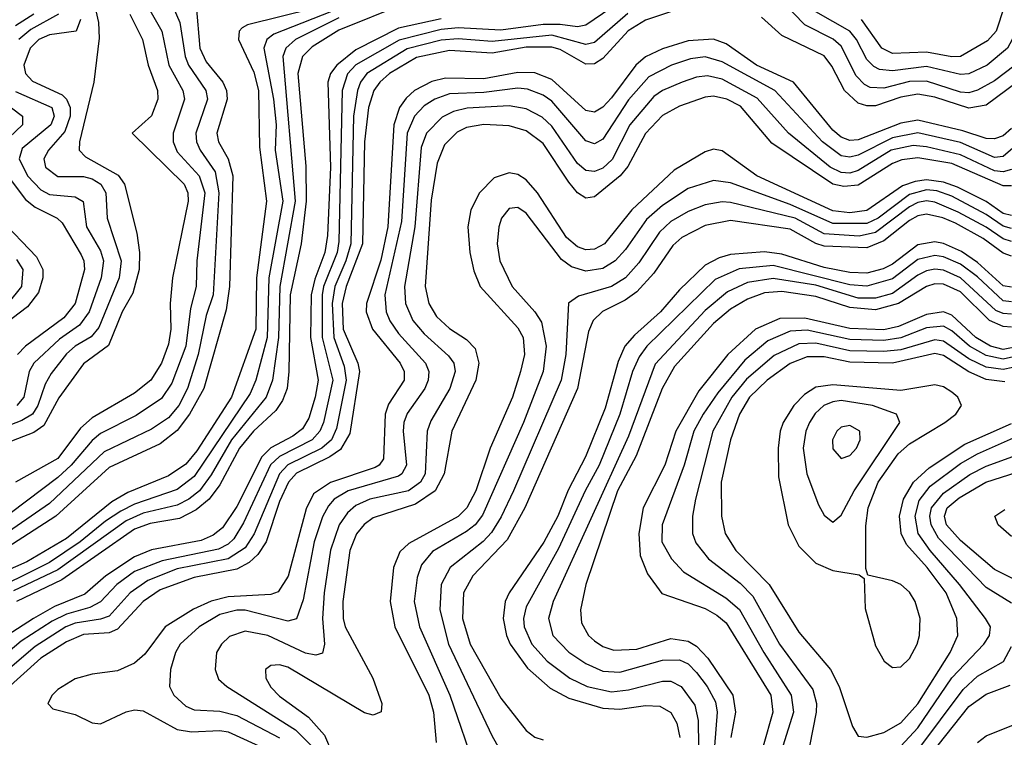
# Model space of a CAD drawing. Header units: inches. Extents: x 990535 to 1117859, y 769386 to 892122.
# Tile 103 of 256: x 1017140 to 1019453, y 864271 to 865957. Entities that reach past the tile are written whole.
import ezdxf

# ---------------------------------------------------------------- set-up
doc = ezdxf.new("R2010")
doc.units = ezdxf.units.IN
doc.header["$MEASUREMENT"] = 0
doc.layers.add('B0816', color=7, linetype='Continuous')

msp = doc.modelspace()

# ---------------------------------------------------------------- linework, layer by layer
at = {"layer": 'B0816', "color": 5}
for points, elevation in [([(1018030, 866038.7), (1017737.2, 865922.8), (1017720.7, 865910), (1017713.5, 865890), (1017736.1, 865770), (1017742.3, 865710), (1017739.9, 865650), (1017758.1, 865530), (1017725.5, 865350), (1017721.3, 865210), (1017694.7, 865110), (1017681.4, 865078.6), (1017550, 864883.8), (1017510, 864853.3), (1017410, 864818.8), (1017377.6, 864802.4), (1017341.3, 864778.7), (1017282.4, 864730), (1017210, 864681.8), (1017050, 864602.7)], 3240), ([(1017307.2, 866030), (1017325.2, 865950), (1017326.8, 865913.2), (1017313.9, 865810), (1017280.6, 865670), (1017279.9, 865650), (1017294.6, 865634.6), (1017371.1, 865591.1), (1017386.5, 865570), (1017415.1, 865455.1), (1017421.6, 865410), (1017420.6, 865370), (1017405.5, 865314.5), (1017381, 865270), (1017349, 865191), (1017290, 865148), (1017231.8, 865068.2), (1017196.8, 865003.2), (1017173.1, 864986.9), (1017057.5, 864942.5)], 3080), ([(1018570, 866012.5), (1018470, 865943.4), (1018450, 865939.8), (1018410, 865945.6), (1018370, 865945.1), (1018270, 865931.9), (1018170, 865937.5), (1018130, 865933.4), (1018031.5, 865908.5), (1017929.3, 865850.7), (1017910.2, 865829.8), (1017897.5, 865790), (1017890, 865435.4), (1017885.7, 865410), (1017853.7, 865330), (1017850.2, 865310), (1017850.3, 865210), (1017875.4, 865110), (1017853.5, 865010), (1017845.2, 864990), (1017826.9, 864970), (1017750, 864930.6), (1017729.4, 864910.6), (1017665.6, 864774.4), (1017643.3, 864736.7), (1017630, 864724.3), (1017607.2, 864712.8), (1017474.4, 864685.6), (1017410, 864660.1), (1017368.3, 864630), (1017330, 864589), (1017304.5, 864575.5), (1017250, 864560.5), (1017216.1, 864543.9), (1017143.6, 864496.4), (1017070, 864434.7)], 3340), ([(1017490.7, 866010), (1017516, 865950), (1017528.4, 865870), (1017536.8, 865850), (1017577.1, 865790), (1017581, 865770), (1017554.2, 865690), (1017555.1, 865670), (1017563.8, 865650), (1017599.2, 865599.2), (1017608.2, 865550), (1017594.6, 865310), (1017578.3, 865261.7), (1017559.1, 865170), (1017533.9, 865090), (1017513.7, 865050), (1017490, 865021), (1017450, 864994.8), (1017338.4, 864941.6), (1017210, 864820.4), (1017090, 864737.8)], 3160), ([(1017439.4, 865990), (1017474.3, 865930), (1017490.5, 865850), (1017523.1, 865790), (1017527, 865770), (1017500.9, 865690), (1017500.2, 865670), (1017510, 865646.2), (1017561.7, 865590), (1017574.6, 865550), (1017555.8, 865390), (1017555, 865330), (1017541.6, 865278.4), (1017530, 865190), (1017497.2, 865102.8), (1017473.5, 865066.5), (1017413.5, 865026.5), (1017330, 864984.5), (1017310, 864968.1), (1017261, 864910), (1017230, 864880.9), (1017081.7, 864770)], 3140), ([(1017555, 865990), (1017563.6, 865890), (1017577.9, 865857.9), (1017617.2, 865810), (1017625.9, 865790), (1017627.4, 865770), (1017603.5, 865690), (1017607.2, 865670), (1017630, 865629.5), (1017640.4, 865590), (1017633.3, 865330), (1017624.7, 865275.3), (1017572.6, 865090), (1017539.1, 865030), (1017510, 864991.2), (1017470, 864960.1), (1017350, 864904.6), (1017224.7, 864790), (1017110, 864715.8)], 3180), ([(1018045.6, 865994.4), (1017890, 865931.7), (1017827.3, 865892.7), (1017804.4, 865870), (1017793.6, 865830), (1017812.5, 865612.5), (1017813.3, 865530), (1017801.2, 865430), (1017775.4, 865310), (1017772.6, 865130), (1017768.1, 865090), (1017757.8, 865062.2), (1017741.8, 865038.2), (1017689.6, 864990.4), (1017656.1, 864950), (1017610, 864864.1), (1017585.1, 864830), (1017554.9, 864805.1), (1017515.3, 864784.7), (1017446.8, 864773.2), (1017410, 864759.9), (1017239.4, 864640.6), (1017132.5, 864590)], 3280), ([(1019550, 865990.4), (1019522.7, 865950), (1019495.7, 865870), (1019478.3, 865850), (1019430, 865812.9), (1019390, 865790.8), (1019370, 865784.9), (1019350, 865786.5), (1019270, 865812.6), (1019230, 865811.6), (1019170, 865795.6), (1019137.7, 865797.7), (1019124.5, 865804.5), (1019105, 865825), (1019070, 865894.1), (1019050.8, 865910.8), (1018984.5, 865944.5), (1018930, 866000.4)], 3360), ([(1019452.9, 865987.1), (1019433.5, 865930), (1019413.3, 865906.7), (1019350, 865870), (1019330, 865869), (1019270, 865880.4), (1019190, 865877.5), (1019165.5, 865890), (1019117.3, 865957.3)], 3320), ([(1017830, 865982.7), (1017675.1, 865944.9), (1017662.6, 865937.4), (1017655.7, 865930), (1017654.3, 865910), (1017690, 865833.4), (1017701, 865790), (1017703, 865657), (1017719.7, 865530), (1017696.3, 865350), (1017694.6, 865230), (1017638, 865070), (1017556.3, 864943.7), (1017530, 864912.1), (1017490, 864885.2), (1017394.3, 864845.7), (1017356.3, 864823.7), (1017250, 864738.1), (1017157, 864683), (1017030, 864627.2)], 3220), ([(1018568.7, 865971.3), (1018490, 865903.1), (1018470, 865898.7), (1018390, 865920.3), (1018250, 865905.2), (1018170, 865911.9), (1018130, 865908.6), (1018050, 865887.8), (1017955.9, 865830), (1017941, 865810), (1017933.6, 865790), (1017923.9, 865730), (1017917.6, 865430), (1017906.1, 865390), (1017880.7, 865330), (1017873.9, 865290), (1017877.8, 865210), (1017902.4, 865142.4), (1017906.6, 865110), (1017884, 864996), (1017872.3, 864970), (1017850, 864950.3), (1017770, 864911.1), (1017750.4, 864890), (1017690.8, 864749.2), (1017670, 864715.7), (1017629.9, 864690.1), (1017510, 864666.9), (1017441, 864639), (1017399.3, 864610), (1017350, 864555.5), (1017330, 864548.1), (1017270, 864538.6), (1017248.6, 864530), (1017176.2, 864483.8), (1017100.7, 864419.3)], 3360), ([(1018690, 865982.1), (1018610, 865955.7), (1018569.5, 865930.5), (1018510, 865865.8), (1018490, 865853), (1018470, 865852.3), (1018410, 865886.3), (1018390, 865892.4), (1018330, 865892.4), (1018250, 865878.3), (1018150, 865884.6), (1018071.9, 865868.1), (1018008.5, 865830), (1017985.9, 865810), (1017972.3, 865790), (1017959.1, 865750), (1017950.2, 865670), (1017945.3, 865430), (1017906.6, 865330), (1017897.7, 865290), (1017900.2, 865230), (1017934.1, 865150), (1017937.9, 865130), (1017915.3, 864984.7), (1017893.4, 864946.6), (1017868.9, 864930), (1017790, 864891.4), (1017771.2, 864870), (1017750, 864825.1), (1017718.9, 864730), (1017699.8, 864700.2), (1017678.8, 864681.2), (1017650, 864665.8), (1017550, 864646.5), (1017470, 864616.9), (1017429.9, 864590.1), (1017370, 864525.2), (1017350, 864516.6), (1017290, 864512.3), (1017250, 864495.4), (1017190, 864456.5), (1017102.3, 864377.7)], 3380), ([(1017890, 865961.3), (1017788.2, 865910), (1017765.6, 865890), (1017758.5, 865870), (1017787.3, 865530), (1017751.3, 865330), (1017747.7, 865210), (1017733.9, 865110), (1017719.3, 865070), (1017637.8, 864970), (1017590, 864887.7), (1017562.3, 864850), (1017537.7, 864830), (1017510, 864816.2), (1017430, 864797.4), (1017390, 864779.2), (1017230, 864664.1), (1017125.4, 864614.6)], 3260), ([(1017398.7, 865970), (1017428.3, 865910), (1017441.9, 865850), (1017463.7, 865790), (1017464.2, 865770), (1017449.5, 865730.5), (1017404.2, 865690), (1017526.8, 865570), (1017535, 865550), (1017536.1, 865530), (1017499.1, 865350), (1017493.3, 865290), (1017495.2, 865230), (1017490, 865194.5), (1017473.5, 865150), (1017448.2, 865110), (1017410, 865078.9), (1017310, 865021.6), (1017283.3, 864996.7), (1017230, 864926), (1017130, 864870)], 3120), ([(1017173.2, 865970), (1017130, 865942.5)], 3020), ([(1017231, 865970), (1017166.1, 865933.9), (1017137.8, 865910)], 3040), ([(1019575.3, 865964.7), (1019554.5, 865930), (1019529.6, 865850), (1019510.4, 865830), (1019410, 865755.7), (1019370, 865748.7), (1019290, 865775), (1019250, 865781.5), (1019210, 865774.4), (1019150, 865754.3), (1019130, 865754), (1019110, 865760.4), (1019077.7, 865790), (1019047.8, 865847.8), (1019030, 865871.9), (1018930, 865919.6), (1018882.5, 865962.5)], 3380), ([(1019489.8, 865970), (1019471.3, 865910), (1019460.2, 865890), (1019412.9, 865850), (1019370, 865829.1), (1019350, 865827.5), (1019270, 865846.4), (1019190, 865836.8), (1019159.8, 865839.8), (1019146.3, 865846.3), (1019130, 865863.3), (1019105.9, 865910), (1019090.2, 865930), (1019010, 865975.1)], 3340), ([(1017283.1, 865956.9), (1017272.4, 865930), (1017210, 865921.4), (1017184.9, 865910), (1017164.5, 865890), (1017150.1, 865850.1), (1017153.9, 865830), (1017170, 865812.2), (1017240.2, 865780.2), (1017250, 865770), (1017258.3, 865750), (1017258.7, 865730), (1017245.8, 865694.2), (1017207.4, 865650), (1017196.6, 865630), (1017200.8, 865610), (1017230, 865588.6), (1017290, 865588.5), (1017310, 865583), (1017330.4, 865570), (1017342.7, 865550), (1017345.9, 865490), (1017378.6, 865390), (1017374, 865350), (1017326.1, 865233.9), (1017308, 865212), (1017270, 865189.7), (1017250, 865171.3), (1017214.4, 865125.6), (1017199.6, 865100.4), (1017182.9, 865050), (1017170.2, 865029.8), (1017145, 865015), (1017029.2, 864970.8)], 3060), ([(1018130, 865958.5), (1018030, 865937), (1017930, 865885.5), (1017884.7, 865850), (1017870.4, 865830), (1017864.1, 865810), (1017870.5, 865610), (1017862.8, 865450), (1017856.9, 865410), (1017833.2, 865346.8), (1017824.8, 865310), (1017822.9, 865210), (1017841.4, 865110), (1017834.3, 865070), (1017819.5, 865020.5), (1017804.6, 864995.4), (1017782, 864978), (1017730, 864950.6), (1017708.7, 864930), (1017650, 864813.1), (1017616.7, 864763.3), (1017594.5, 864745.5), (1017566.6, 864733.4), (1017450, 864711), (1017410, 864695.1), (1017342.4, 864650), (1017292.9, 864607.1), (1017222.2, 864577.8), (1017172.2, 864550), (1017110.8, 864510)], 3320), ([(1019470, 865700.8), (1019450, 865684.1), (1019430, 865676.6), (1019410, 865677.5), (1019355.8, 865695.8), (1019250, 865720.3), (1019210, 865713.5), (1019110, 865674.1), (1019090, 865672.6), (1019070, 865680.8), (1019050, 865697), (1018957.9, 865810), (1018870.7, 865850), (1018799.9, 865899.9), (1018770, 865910.6), (1018710, 865906.8), (1018650, 865888.4), (1018610, 865869.5), (1018587.5, 865850), (1018530, 865772.7), (1018510, 865751.5), (1018490, 865739.3), (1018470, 865743.4), (1018390, 865816.2), (1018350, 865832), (1018310, 865832.2), (1018230, 865817.8), (1018140.4, 865819.6), (1018108.3, 865811.7), (1018067.8, 865790), (1018047.7, 865772.3), (1018032.5, 865750), (1018018.7, 865710), (1018004.5, 865470), (1017988.2, 865391.8), (1017954.8, 865290), (1017954.2, 865270), (1017968.7, 865230), (1018034.1, 865150), (1018043.5, 865130), (1018042.9, 865110), (1018006.6, 865053.4), (1017998.6, 865030), (1017994.9, 864925.1), (1017984.4, 864910), (1017975.1, 864904.9), (1017870.4, 864869.6), (1017830, 864842.9), (1017812.7, 864807.3), (1017770.8, 864649.2), (1017747.3, 864612.7), (1017730, 864606), (1017630, 864600.8), (1017589.5, 864590.5), (1017548, 864572), (1017482, 864530), (1017433.8, 864466.2), (1017410, 864444.7), (1017370, 864426.7), (1017310, 864418.9), (1017270, 864408.3), (1017230, 864383.2), (1017216.1, 864370), (1017206.4, 864350), (1017218, 864338), (1017270, 864324.6), (1017310, 864304.8), (1017330, 864302.7), (1017390, 864330.9), (1017410, 864335.3), (1017430, 864333.2), (1017510, 864289.5), (1017543.3, 864283.3), (1017610, 864286.7), (1017630, 864283.3), (1017747.7, 864230)], 3420), ([(1019490, 865669.4), (1019450, 865635.5), (1019430, 865632.9), (1019350, 865667.9), (1019250, 865691), (1019190, 865679.4), (1019110, 865638.7), (1019090, 865633.4), (1019070, 865637), (1019025.8, 865670), (1018913.8, 865790), (1018790, 865857.8), (1018750, 865869.3), (1018715.5, 865864.5), (1018671.5, 865850), (1018617.7, 865822.3), (1018570, 865768.7), (1018510, 865676.3), (1018490, 865664.8), (1018470, 865671.8), (1018390, 865765.2), (1018370, 865779.6), (1018333.3, 865793.3), (1018310, 865795.8), (1018230, 865785.7), (1018150, 865782.5), (1018115.1, 865770), (1018090, 865754.1), (1018067.1, 865730), (1018050, 865690), (1018037.2, 865482.8), (1017998, 865310), (1018000.9, 865270), (1018009.2, 865249.2), (1018030, 865219.4), (1018093.4, 865150), (1018101.2, 865130), (1018099.9, 865110), (1018091.5, 865090), (1018050, 865031.8), (1018042.4, 865010), (1018040.6, 864990), (1018048.9, 864910), (1018037.9, 864890), (1018030, 864884.6), (1017911.9, 864850), (1017878.9, 864830), (1017865.2, 864814.8), (1017851.4, 864788.6), (1017832.1, 864730), (1017806.3, 864593.7), (1017790, 864549.4), (1017770, 864543.8), (1017670, 864569.3), (1017650, 864569.3), (1017610, 864559.5), (1017562, 864530), (1017517.4, 864490), (1017506.4, 864470), (1017494.4, 864430), (1017492.2, 864390), (1017502.4, 864370), (1017530, 864343.8), (1017550, 864335.6), (1017610, 864332.4), (1017650, 864322), (1017750, 864269.3)], 3440), ([(1019470, 865604.4), (1019450, 865599.4), (1019430, 865601.9), (1019350, 865639), (1019270, 865658.3), (1019238.6, 865661.4), (1019187, 865650), (1019110, 865602.6), (1019090, 865596.4), (1019070, 865597.4), (1019044.1, 865610), (1018946.3, 865690), (1018872.3, 865772.3), (1018790, 865816.8), (1018755.4, 865824.6), (1018730, 865822), (1018696.1, 865810), (1018650, 865790.2), (1018630, 865776.1), (1018573.5, 865710), (1018532.1, 865627.9), (1018510, 865608), (1018490, 865599.9), (1018470, 865602.4), (1018450, 865619), (1018390, 865706.2), (1018367.3, 865727.3), (1018330, 865747.4), (1018290, 865754.6), (1018191, 865749), (1018158.9, 865741.1), (1018132.5, 865727.5), (1018095.9, 865690), (1018083.3, 865656.7), (1018068.4, 865470), (1018044, 865330), (1018046.5, 865290), (1018063.4, 865250), (1018090, 865218.4), (1018147.3, 865167.3), (1018159.7, 865150), (1018163.3, 865130), (1018150.6, 865090), (1018105.8, 865014.2), (1018097.2, 864990), (1018092.5, 864890), (1018081.6, 864870), (1018053.6, 864850), (1017962.6, 864830), (1017930, 864815.2), (1017910, 864798.1), (1017890.6, 864770), (1017870.1, 864710.1), (1017855.3, 864610), (1017851.4, 864550), (1017856, 864490), (1017851.4, 864468.6), (1017836.1, 864463.9), (1017811.6, 864468.4), (1017723, 864510), (1017670, 864520.2), (1017632.6, 864507.4), (1017613.8, 864490), (1017602.1, 864470), (1017598.9, 864430), (1017607.4, 864407.4), (1017626.8, 864390), (1017788.1, 864288.1), (1017826.7, 864250)], 3460), ([(1017130, 865787.7), (1017215.5, 865750), (1017221.3, 865730), (1017213.6, 865710), (1017146.2, 865653.8), (1017138.7, 865630), (1017158.7, 865590), (1017190, 865556.6), (1017210, 865546.1), (1017270, 865540.8), (1017289.2, 865529.2), (1017296.8, 865470), (1017330, 865413.7), (1017336.6, 865390), (1017331.7, 865350), (1017303.2, 865270), (1017280.9, 865239.1), (1017233.6, 865206.4), (1017173.1, 865150), (1017162.5, 865130), (1017150, 865070), (1017133.3, 865050)], 3040), ([(1019470, 865566), (1019450, 865566.3), (1019330, 865618.5), (1019250, 865632.3), (1019212.4, 865627.6), (1019190, 865619), (1019110, 865568.2), (1019075.6, 865564.4), (1019050, 865570), (1018906.5, 865666.5), (1018833.4, 865753.4), (1018801.5, 865770), (1018770, 865776.7), (1018750, 865774.6), (1018690, 865753.8), (1018650, 865731.5), (1018610, 865689.1), (1018568.3, 865611.7), (1018550.6, 865590), (1018490, 865540.6), (1018470, 865537.2), (1018450, 865549.6), (1018430, 865574.8), (1018370, 865665.7), (1018330, 865695.5), (1018290, 865706.9), (1018230, 865710.2), (1018190, 865703.2), (1018167.9, 865692.1), (1018137.7, 865662.3), (1018120.7, 865619.3), (1018107, 865533), (1018092.8, 865330), (1018101.4, 865290), (1018119.3, 865259.3), (1018150, 865231.1), (1018190, 865205.3), (1018210, 865183.9), (1018218.5, 865150), (1018211.8, 865110), (1018155, 864990), (1018136.9, 864890), (1018116.1, 864850), (1018070, 864818.3), (1017970, 864786.1), (1017948.9, 864771.1), (1017931, 864749), (1017915.7, 864710), (1017899.4, 864590), (1017899.6, 864550), (1017904.3, 864530), (1017969.7, 864410), (1017990.5, 864350), (1017989.3, 864330.7), (1017970, 864322.7), (1017950, 864328.2), (1017770, 864435.6), (1017750, 864440.9), (1017730, 864439.9), (1017717.8, 864430), (1017718.3, 864410), (1017730, 864388.6), (1017750, 864367.6), (1017818.2, 864318.2), (1017856, 864276), (1017873.9, 864233.9)], 3480), ([(1017091.3, 865771.3), (1017146.9, 865730), (1017146.5, 865710), (1017083.5, 865650)], 3020), ([(1019470, 865497), (1019450, 865501.7), (1019410, 865529.5), (1019343, 865563), (1019310, 865574.7), (1019270, 865580.3), (1019243.2, 865576.8), (1019214, 865566), (1019130, 865508.7), (1019090, 865503.3), (1019050, 865507.4), (1018871.6, 865590), (1018790, 865648.2), (1018770, 865652.1), (1018750, 865645.9), (1018677.1, 865602.9), (1018578.1, 865510), (1018513.5, 865430), (1018490, 865417.6), (1018470, 865416.2), (1018450, 865423.2), (1018424.8, 865444.8), (1018356.5, 865550), (1018330, 865580.1), (1018310, 865592.7), (1018290, 865596.8), (1018255, 865585), (1018220.3, 865550), (1018199.6, 865510), (1018192.6, 865470), (1018197.8, 865410), (1018206.6, 865366.6), (1018221.9, 865330), (1018310, 865232.9), (1018323, 865210), (1018325.6, 865170), (1018316.6, 865130), (1018297.9, 865070), (1018245.5, 864950), (1018211.7, 864850), (1018190.8, 864810), (1018170, 864789.5), (1018053.9, 864726.1), (1018033.3, 864706.7), (1018018.1, 864670), (1018010.6, 864590), (1018021, 864530), (1018100.8, 864370), (1018112.1, 864330), (1018118.5, 864258.5)], 3520), ([(1017081.2, 865630), (1017154, 865534), (1017176.1, 865516.1), (1017228.4, 865490), (1017239.5, 865479.5), (1017284.3, 865404.3), (1017291, 865390), (1017292.5, 865370), (1017270, 865290), (1017243.4, 865256.6), (1017153.6, 865190), (1017134.8, 865170)], 3020), ([(1019470, 865466.2), (1019450, 865471.9), (1019410, 865499.3), (1019330, 865542), (1019294.3, 865554.3), (1019270, 865557.1), (1019230, 865546.1), (1019156.8, 865490), (1019130, 865477.7), (1019050, 865477.7), (1018950, 865522.5), (1018810, 865573.4), (1018770, 865578.8), (1018710, 865559.9), (1018650, 865520.1), (1018612.4, 865487.6), (1018563.5, 865416.5), (1018539.2, 865390), (1018510, 865372.1), (1018470, 865365.6), (1018435.9, 865375.9), (1018413.1, 865393.1), (1018330, 865502.5), (1018310, 865515.6), (1018290, 865513.1), (1018271.7, 865490), (1018265.2, 865470), (1018262, 865430), (1018267.8, 865390), (1018296.9, 865330), (1018350.3, 865270.3), (1018366.1, 865246.1), (1018377, 865190), (1018370, 865130), (1018323.5, 865010), (1018227.3, 864792.7), (1018209.9, 864770.1), (1018190, 864754.4), (1018110, 864707), (1018084.1, 864675.9), (1018073.4, 864646.6), (1018066.9, 864590), (1018079.6, 864530), (1018150.1, 864370), (1018212.2, 864190)], 3540), ([(1019470, 865435.4), (1019450, 865441.7), (1019410, 865469.4), (1019344.7, 865504.7), (1019290, 865528), (1019270, 865530.9), (1019250, 865527.4), (1019230, 865517.2), (1019150, 865456.4), (1019111.7, 865448.3), (1019030, 865453.9), (1018961.8, 865490), (1018810, 865527.2), (1018790, 865528.6), (1018750, 865521.6), (1018710, 865505.8), (1018670, 865482.8), (1018642.6, 865457.4), (1018594.8, 865385.2), (1018563.2, 865350), (1018530, 865329.5), (1018452.5, 865307.5), (1018429.6, 865290.4), (1018422.9, 865170), (1018411.8, 865110), (1018299.9, 864850), (1018271.2, 864788.8), (1018248.3, 864751.7), (1018229, 864731), (1018151.6, 864670), (1018130.5, 864629.5), (1018126.7, 864570), (1018147.5, 864490), (1018250, 864273.2), (1018285.8, 864210)], 3560), ([(1019470, 865401), (1019450, 865408.3), (1019402.9, 865442.9), (1019338.6, 865478.6), (1019308.6, 865491.4), (1019270, 865499.6), (1019250, 865495.8), (1019230, 865484.7), (1019170, 865436.8), (1019130, 865420.9), (1019030, 865424.9), (1019010, 865431), (1018950, 865464.4), (1018810, 865485.1), (1018750, 865473.4), (1018695.2, 865444.8), (1018674.2, 865425.8), (1018630, 865360.8), (1018590, 865317.2), (1018562.2, 865297.8), (1018509, 865271), (1018486.9, 865250), (1018475.9, 865224.1), (1018450, 865089.9), (1018326.6, 864810), (1018285.1, 864734.9), (1018204.3, 864650), (1018182.9, 864610), (1018180.5, 864550), (1018197.9, 864490), (1018270, 864362.6), (1018330, 864286.9), (1018350, 864271), (1018370, 864264.9)], 3580), ([(1017092.1, 865490), (1017179.9, 865399.9), (1017194.3, 865370), (1017194.6, 865350), (1017184.3, 865315.7), (1017158.3, 865281.7), (1017088.9, 865230)], 2980), ([(1019470, 865327.9), (1019450, 865331.7), (1019390, 865386.6), (1019352.2, 865412.2), (1019310, 865430.7), (1019290, 865434.4), (1019250, 865427.8), (1019190, 865382.4), (1019168.5, 865371.5), (1019130, 865361.4), (1019090, 865362.7), (1019030, 865374.2), (1018930, 865406), (1018890, 865411.1), (1018810, 865405.4), (1018782.8, 865397.2), (1018750, 865379.6), (1018690, 865322.1), (1018645.7, 865270), (1018584.1, 865215.9), (1018561.8, 865190), (1018546, 865154), (1018515.7, 865044.3), (1018468.8, 864930), (1018428.4, 864851.6), (1018404, 864790), (1018371.1, 864728.9), (1018289.8, 864610), (1018280.3, 864590), (1018275.8, 864550), (1018283.7, 864510), (1018292.4, 864490), (1018333.1, 864433.1), (1018386.3, 864386.3), (1018430, 864362.5), (1018510, 864339.6), (1018550, 864337), (1018610, 864345.4), (1018644, 864344), (1018669.3, 864329.3), (1018683.9, 864303.9), (1018690.9, 864270)], 3620), ([(1017132.9, 865392.9), (1017147.4, 865370), (1017144.2, 865330), (1017112, 865290)], 2960), ([(1019470, 865294.1), (1019450, 865296.2), (1019390, 865352.4), (1019350, 865382.3), (1019310, 865399.7), (1019290, 865403), (1019250, 865393.4), (1019190, 865347.9), (1019130, 865330.4), (1019090, 865334.1), (1018910, 865379.1), (1018830, 865371.1), (1018773.7, 865346.3), (1018613.6, 865190), (1018595.1, 865164.9), (1018579.9, 865130), (1018550.2, 865030), (1018501.2, 864910), (1018468.2, 864850), (1018405.5, 864714.5), (1018330, 864577.7), (1018323.6, 864550), (1018324.8, 864530), (1018343.1, 864490), (1018379.2, 864450), (1018432, 864410), (1018472.8, 864390), (1018530, 864378), (1018570, 864382), (1018650, 864403), (1018670, 864402.5), (1018693.9, 864390), (1018726.1, 864346.1), (1018733.8, 864310), (1018735.4, 864190)], 3640), ([(1019470, 865265), (1019450, 865266.1), (1019433.4, 865273.4), (1019350, 865350.3), (1019310, 865368.2), (1019290, 865370.5), (1019270, 865366.7), (1019250, 865356.1), (1019190, 865313.8), (1019150, 865302.5), (1019110, 865302.2), (1019010, 865332.8), (1018910, 865348.8), (1018850, 865338.9), (1018802.8, 865317.2), (1018750, 865273.6), (1018632.7, 865147.3), (1018570, 864978.1), (1018393.3, 864590), (1018382.5, 864550), (1018392.3, 864510), (1018430, 864471.1), (1018470, 864444.5), (1018510, 864426.3), (1018550, 864423.5), (1018650, 864452.4), (1018690, 864453.2), (1018710, 864443.1), (1018730, 864423.2), (1018755.2, 864390), (1018774.4, 864354.4), (1018778.4, 864330), (1018772.3, 864250)], 3660), ([(1019470, 865234.5), (1019450, 865235.7), (1019417.8, 865250), (1019350, 865317.1), (1019310, 865335.7), (1019290, 865335.9), (1019270, 865329.8), (1019204.3, 865290), (1019150, 865275), (1019090, 865280.7), (1019010, 865306.1), (1018930, 865318.4), (1018890, 865315.3), (1018850, 865300.4), (1018810, 865276.5), (1018770, 865242.6), (1018677.9, 865142.1), (1018649.5, 865090.5), (1018588.1, 864931.9), (1018544.7, 864850), (1018470.1, 864630.1), (1018457.4, 864570), (1018460, 864540), (1018476, 864510), (1018490, 864497.5), (1018510, 864484.3), (1018535.5, 864475.5), (1018590, 864477.8), (1018670, 864502.7), (1018710, 864496.7), (1018730, 864485.1), (1018756.8, 864456.8), (1018815.3, 864370), (1018821.4, 864330), (1018810.8, 864270)], 3680), ([(1019490, 865189.9), (1019450, 865182), (1019420.2, 865190), (1019386, 865210), (1019330, 865262.6), (1019310, 865270.6), (1019270, 865263.8), (1019204.1, 865235.9), (1019170, 865228.2), (1019090, 865231.3), (1018984.3, 865255.7), (1018925.6, 865254.4), (1018868.5, 865230), (1018803.2, 865170), (1018735, 865085), (1018681.3, 864990), (1018655.2, 864910), (1018604.8, 864810), (1018594.6, 864750), (1018597.9, 864697.9), (1018614.5, 864654.5), (1018648.7, 864608.7), (1018750, 864573.3), (1018777.9, 864557.9), (1018799.4, 864539.4), (1018904.5, 864370), (1018909.6, 864330), (1018886.8, 864250)], 3720), ([(1019491.6, 865168.4), (1019450, 865158.9), (1019410, 865167.6), (1019371.3, 865190), (1019330, 865226.1), (1019310, 865236.4), (1019270, 865232.9), (1019210, 865209.3), (1019170, 865203), (1019090, 865205.3), (1018990, 865227.4), (1018950, 865225), (1018897.5, 865202.5), (1018843.1, 865156.9), (1018780, 865080), (1018745.2, 865030), (1018723.7, 864990), (1018700.7, 864910), (1018649.5, 864770), (1018648.8, 864730), (1018671.3, 864690), (1018699.4, 864659.4), (1018798.8, 864598.8), (1018830.9, 864570.9), (1018888.4, 864470), (1018952.5, 864370), (1018957.8, 864330), (1018932.5, 864250)], 3740), ([(1019495.7, 865144.3), (1019450, 865134.7), (1019410, 865140.4), (1019370, 865160), (1019310, 865201.6), (1019290, 865204.6), (1019210, 865181.1), (1019170, 865176.9), (1019090, 865178.6), (1019010, 865196.9), (1018970, 865195.5), (1018912.6, 865167.4), (1018847.5, 865112.5), (1018812.9, 865070), (1018768.4, 864990), (1018727.6, 864830), (1018720.4, 864790), (1018720.3, 864750), (1018728, 864728), (1018757.9, 864690), (1018832.6, 864632.6), (1018862.6, 864602.6), (1018924.7, 864490), (1019003.2, 864383.2), (1019011.9, 864350), (1019011, 864330), (1018987.4, 864210)], 3760), ([(1019454.1, 865105.9), (1019410, 865111.6), (1019370, 865129.2), (1019310, 865167.9), (1019290, 865172.2), (1019190, 865150), (1019090, 865151.8), (1019030, 865164.3), (1018990, 865165), (1018950, 865149.1), (1018895.9, 865110), (1018854.6, 865070), (1018830.7, 865030), (1018809.6, 864970), (1018787.6, 864870), (1018788.7, 864790), (1018797.6, 864750), (1018822.3, 864710), (1018900.8, 864630), (1018970, 864517.9), (1019044.3, 864430), (1019065.2, 864390), (1019096.5, 864296.5), (1019110, 864273.7), (1019130, 864271), (1019170, 864282.4), (1019210, 864304.6), (1019250, 864349.8), (1019325.7, 864470), (1019343.6, 864510), (1019341.4, 864550), (1019316.1, 864610), (1019271.6, 864670), (1019223.4, 864723.4), (1019210.4, 864750), (1019206.4, 864790), (1019216, 864830), (1019239.7, 864870), (1019276.2, 864903.8), (1019360.6, 864959.4), (1019470, 865008.1)], 3780), ([(1019210, 864250.1), (1019250, 864293.2), (1019330, 864410.7), (1019404.9, 864490), (1019417.9, 864510), (1019420.4, 864530), (1019408.5, 864550), (1019347.4, 864630), (1019278.4, 864710), (1019250.9, 864750), (1019243.4, 864790), (1019253.1, 864826.9), (1019279, 864861), (1019350, 864914), (1019390, 864936.5), (1019510, 864990)], 3760), ([(1019470, 864585.6), (1019410, 864622.7), (1019298.6, 864738.6), (1019280.8, 864770), (1019277.8, 864790), (1019281.8, 864810), (1019310, 864844.7), (1019372, 864888), (1019410, 864907.6), (1019490, 864936.9)], 3740), ([(1019500.1, 864630), (1019430, 864664.7), (1019350, 864733.1), (1019317.3, 864770), (1019312.6, 864790), (1019318.9, 864810), (1019346.8, 864833.2), (1019409.6, 864870.4), (1019500.5, 864899.5)], 3720), ([(1019470, 864742.5), (1019438.5, 864770), (1019430.4, 864790), (1019454, 864806)], 3680), ([(1019250, 864240.9), (1019356.5, 864383.5), (1019390, 864414.4), (1019450.7, 864449.3), (1019470, 864484.3)], 3740), ([(1019222.2, 864157.8), (1019370, 864342.9), (1019410, 864371.8), (1019466.5, 864393.5)], 3720), ([(1019390, 864258.6), (1019410, 864274.1), (1019490, 864306.7)], 3680)]:
    msp.add_lwpolyline(points, dxfattribs=dict(at, elevation=elevation))
for points, elevation in [([(1019050, 865099.2), (1019010, 865093), (1018983.6, 865076.4), (1018958.2, 865050), (1018933.6, 865010), (1018926.8, 864990), (1018921.5, 864950), (1018922.9, 864882.9), (1018945.5, 864770), (1018970, 864719.5), (1019010, 864680.1), (1019050, 864663), (1019112.3, 864652.3), (1019124, 864644), (1019126.4, 864573.6), (1019150, 864485.9), (1019170.6, 864450), (1019190, 864434.8), (1019210, 864436.2), (1019230, 864456.3), (1019248, 864490), (1019254.1, 864510), (1019255.6, 864550), (1019243.3, 864590), (1019230, 864611.5), (1019210, 864629.6), (1019190, 864638.6), (1019132, 864652), (1019127.7, 864667.7), (1019127.8, 864767.8), (1019133.2, 864810), (1019156.7, 864870), (1019203.4, 864936.6), (1019230, 864960.2), (1019313.4, 865010), (1019338.8, 865030), (1019352.3, 865050), (1019343.7, 865070), (1019330, 865081.4), (1019310, 865094.2), (1019290, 865098.9), (1019210, 865085.4)], 3820), ([(1019070, 865061.7), (1019050, 865059.2), (1019028.8, 865050), (1019008.6, 865031.4), (1018995.1, 865010), (1018986.8, 864990), (1018980.8, 864950), (1018989.1, 864890), (1019016.6, 864816.6), (1019030, 864792.3), (1019050, 864776.1), (1019070, 864792.4), (1019099.9, 864850), (1019207.6, 865010), (1019199.8, 865030), (1019143.1, 865050)], 3840), ([(1019090, 865003.2), (1019070, 864999.3), (1019059.5, 864990), (1019049.7, 864970), (1019050, 864948.8), (1019070, 864926.1), (1019090, 864933), (1019105.4, 864950), (1019114.7, 864970), (1019113.2, 864990)], 3860)]:
    msp.add_lwpolyline(points, close=True, dxfattribs=dict(at, elevation=elevation))

doc.saveas('drawing.dxf')
